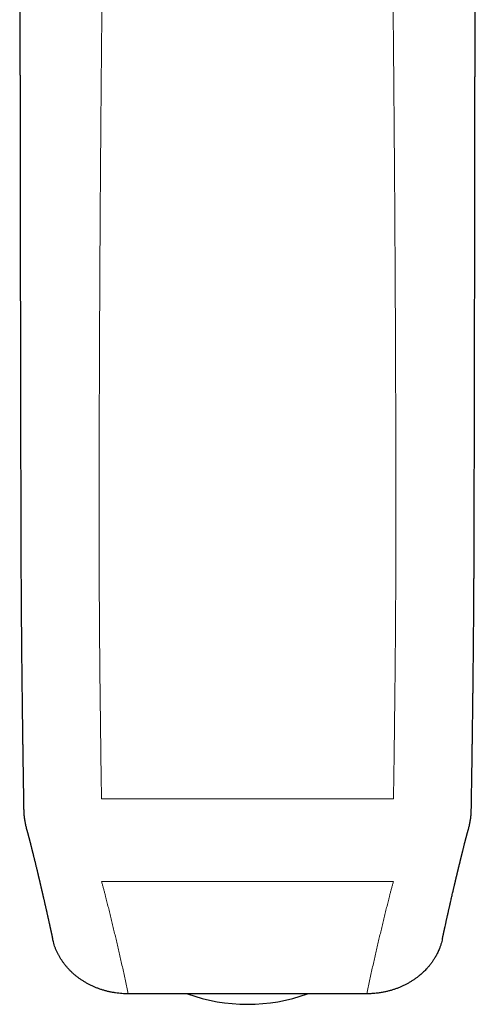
# Model space of a CAD drawing. Header units: millimetres. Extents: x 8 to 802, y 12 to 450.
# Tile 9 of 28: x 479 to 515, y 56 to 132. Entities that reach past the tile are written whole.
import ezdxf

# ---------------------------------------------------------------- set-up
doc = ezdxf.new("R2010")
doc.units = ezdxf.units.MM

msp = doc.modelspace()

# ---------------------------------------------------------------- linework, layer by layer
at = {"color": 8, "linetype": 'Continuous', "lineweight": 0}
for p, q in [((485.751, 71.514), (508.25, 71.514)), ((485.751, 65.165), (508.25, 65.165))]:
    msp.add_line(p, q, dxfattribs=at)
at = {"color": 7, "linetype": 'Continuous', "lineweight": 30}
msp.add_line((506.184, 56.507), (487.816, 56.507), dxfattribs=at)
msp.add_arc((497, 69.394), 13.697, 250.21769, 289.78464, dxfattribs=at)
at = {"color": 8, "linetype": 'Continuous', "lineweight": 0}
for points, knots in [([(486.18, 161.116), (486.175, 160.851), (486.165, 160.318), (486.15, 159.512), (486.135, 158.695), (486.12, 157.865), (486.105, 157.024), (486.09, 156.171), (486.075, 155.277), (486.06, 154.34), (486.044, 153.36), (486.029, 152.365), (486.013, 151.356), (485.998, 150.355), (485.984, 149.363), (485.97, 148.381), (485.958, 147.5), (485.947, 146.724), (485.94, 146.22), (485.936, 145.879), (485.933, 145.703), (485.931, 145.525), (485.929, 145.349), (485.926, 145.179), (485.919, 144.643), (485.908, 143.736), (485.891, 142.447), (485.875, 141.09), (485.858, 139.663), (485.84, 138.166), (485.824, 136.657), (485.807, 135.136), (485.791, 133.603), (485.778, 132.303), (485.768, 131.24), (485.76, 130.416), (485.752, 129.589), (485.744, 128.752), (485.734, 127.634), (485.722, 126.235), (485.708, 124.583), (485.694, 122.955), (485.682, 121.351), (485.67, 119.749), (485.659, 118.152), (485.649, 116.557), (485.639, 114.997), (485.63, 113.47), (485.622, 111.977), (485.614, 110.487), (485.607, 109.001), (485.6, 107.462), (485.593, 105.869), (485.587, 104.224), (485.582, 102.583), (485.577, 100.947), (485.573, 99.316), (485.57, 97.69), (485.567, 96.07), (485.566, 94.989), (485.565, 94.451)], [0, 0, 0, 0, 0.012622, 0.025407, 0.038356, 0.051469, 0.064746, 0.078186, 0.09179, 0.106944, 0.122296, 0.137846, 0.153594, 0.169541, 0.184603, 0.199838, 0.215245, 0.225509, 0.235847, 0.238567, 0.241293, 0.244023, 0.246759, 0.249448, 0.251866, 0.271546, 0.291317, 0.311181, 0.333866, 0.356671, 0.379595, 0.402638, 0.4258, 0.449082, 0.461423, 0.473797, 0.486204, 0.498649, 0.511423, 0.536428, 0.561319, 0.58521, 0.608995, 0.632673, 0.656246, 0.679712, 0.703072, 0.725, 0.746834, 0.768573, 0.790218, 0.811768, 0.835709, 0.859532, 0.883237, 0.906825, 0.930295, 0.953647, 0.976882, 1, 1, 1, 1]), ([(508.435, 94.451), (508.435, 95.009), (508.433, 96.128), (508.431, 97.807), (508.427, 99.492), (508.423, 101.183), (508.418, 102.879), (508.412, 104.58), (508.406, 106.239), (508.399, 107.855), (508.392, 109.428), (508.384, 111.005), (508.375, 112.586), (508.366, 114.171), (508.357, 115.76), (508.347, 117.353), (508.336, 118.95), (508.324, 120.55), (508.312, 122.154), (508.299, 123.761), (508.289, 125.07), (508.28, 126.079), (508.274, 126.789), (508.268, 127.5), (508.261, 128.21), (508.255, 128.914), (508.245, 129.922), (508.233, 131.231), (508.217, 132.82), (508.201, 134.379), (508.185, 135.905), (508.168, 137.42), (508.151, 138.924), (508.134, 140.415), (508.118, 141.766), (508.102, 142.981), (508.089, 144.017), (508.08, 144.753), (508.074, 145.199), (508.071, 145.4), (508.068, 145.608), (508.063, 146.028), (508.054, 146.655), (508.043, 147.486), (508.032, 148.309), (508.019, 149.202), (508.005, 150.165), (507.99, 151.193), (507.974, 152.207), (507.959, 153.206), (507.943, 154.19), (507.927, 155.16), (507.912, 156.089), (507.896, 156.979), (507.881, 157.83), (507.866, 158.668), (507.851, 159.495), (507.836, 160.31), (507.826, 160.848), (507.82, 161.116)], [0, 0, 0, 0, 0.023948, 0.048024, 0.072228, 0.096561, 0.121022, 0.145612, 0.170331, 0.193102, 0.215982, 0.238969, 0.262064, 0.285268, 0.308579, 0.331998, 0.355525, 0.379161, 0.402904, 0.426755, 0.450715, 0.461291, 0.471888, 0.482506, 0.493145, 0.503744, 0.514113, 0.538461, 0.562679, 0.585906, 0.609011, 0.631995, 0.654858, 0.677599, 0.700219, 0.716862, 0.733438, 0.747971, 0.750819, 0.754032, 0.757254, 0.760468, 0.773439, 0.786293, 0.799029, 0.811647, 0.827858, 0.84387, 0.859684, 0.875299, 0.890715, 0.905932, 0.920951, 0.934543, 0.947968, 0.961227, 0.974318, 0.987243, 1, 1, 1, 1]), ([(485.565, 94.451), (485.565, 94.108), (485.564, 93.424), (485.564, 92.392), (485.566, 91.359), (485.568, 90.324), (485.571, 89.286), (485.575, 88.247), (485.58, 87.172), (485.586, 86.06), (485.594, 84.911), (485.602, 83.761), (485.612, 82.609), (485.62, 81.84), (485.624, 81.455)], [0, 0, 0, 0, 0.080725, 0.161324, 0.241797, 0.322143, 0.402363, 0.482458, 0.562426, 0.650245, 0.737912, 0.825427, 0.91279, 1, 1, 1, 1]), ([(508.377, 81.455), (508.38, 81.805), (508.387, 82.504), (508.396, 83.551), (508.405, 84.597), (508.412, 85.642), (508.418, 86.685), (508.423, 87.727), (508.428, 88.802), (508.432, 89.909), (508.434, 91.049), (508.436, 92.186), (508.436, 93.321), (508.436, 94.074), (508.435, 94.451)], [0, 0, 0, 0, 0.0792761, 0.1586778, 0.2382053, 0.3178586, 0.3976378, 0.477543, 0.5575741, 0.6457539, 0.7340863, 0.8225714, 0.9112093, 1, 1, 1, 1]), ([(485.624, 81.455), (485.627, 81.14), (485.633, 80.512), (485.643, 79.57), (485.654, 78.631), (485.665, 77.696), (485.676, 76.765), (485.689, 75.782), (485.703, 74.749), (485.718, 73.666), (485.734, 72.589), (485.745, 71.872), (485.751, 71.514)], [0, 0, 0, 0, 0.095898, 0.191269, 0.286111, 0.380425, 0.474211, 0.567469, 0.676702, 0.785201, 0.892967, 1, 1, 1, 1]), ([(508.25, 71.514), (508.256, 71.878), (508.267, 72.608), (508.283, 73.705), (508.298, 74.808), (508.313, 75.917), (508.327, 77.025), (508.341, 78.131), (508.353, 79.235), (508.366, 80.344), (508.373, 81.084), (508.377, 81.455)], [0, 0, 0, 0, 0.108986, 0.218731, 0.329238, 0.440504, 0.552531, 0.663298, 0.774798, 0.887032, 1, 1, 1, 1]), ([(486.086, 63.915), (486.064, 64.001), (486.021, 64.171), (485.954, 64.425), (485.887, 64.675), (485.82, 64.921), (485.773, 65.084), (485.751, 65.165)], [0, 0, 0, 0, 0.205413, 0.408119, 0.608118, 0.805411, 1, 1, 1, 1]), ([(508.25, 65.165), (508.227, 65.084), (508.181, 64.921), (508.113, 64.675), (508.046, 64.425), (507.98, 64.171), (507.936, 64.001), (507.915, 63.915)], [0, 0, 0, 0, 0.194589, 0.391882, 0.591881, 0.794587, 1, 1, 1, 1]), ([(486.086, 63.915), (486.122, 63.771), (486.195, 63.482), (486.304, 63.046), (486.413, 62.606), (486.521, 62.161), (486.629, 61.714), (486.737, 61.266), (486.843, 60.816), (486.95, 60.362), (487.057, 59.9), (487.165, 59.431), (487.274, 58.955), (487.382, 58.474), (487.491, 57.988), (487.6, 57.498), (487.708, 57.004), (487.78, 56.673), (487.816, 56.507)], [0, 0, 0, 0, 0.0582964, 0.1171846, 0.1766647, 0.2367368, 0.2974008, 0.3575577, 0.4182858, 0.479585, 0.5414553, 0.6051772, 0.6694938, 0.7344052, 0.7999115, 0.8660128, 0.9327089, 1, 1, 1, 1]), ([(507.915, 63.915), (507.878, 63.771), (507.805, 63.482), (507.697, 63.046), (507.588, 62.606), (507.479, 62.161), (507.371, 61.714), (507.264, 61.266), (507.157, 60.816), (507.051, 60.362), (506.943, 59.9), (506.835, 59.431), (506.727, 58.955), (506.618, 58.474), (506.509, 57.988), (506.401, 57.498), (506.292, 57.004), (506.22, 56.673), (506.184, 56.507)], [0, 0, 0, 0, 0.0582964, 0.1171846, 0.1766647, 0.2367368, 0.2974008, 0.3575577, 0.4182858, 0.479585, 0.5414553, 0.6051772, 0.6694938, 0.7344052, 0.7999115, 0.8660128, 0.9327089, 1, 1, 1, 1])]:
    msp.add_open_spline(points, degree=3, knots=knots, dxfattribs=at)
at = {"color": 7, "linetype": 'Continuous', "lineweight": 30}
for points, knots in [([(479.444, 157.481), (479.444, 157.331), (479.444, 157.036), (479.444, 156.597), (479.445, 156.17), (479.445, 155.754), (479.445, 155.349), (479.445, 154.963), (479.445, 154.595), (479.445, 154.245), (479.445, 153.905), (479.446, 153.575), (479.446, 153.255), (479.446, 152.946), (479.446, 152.647), (479.446, 152.358), (479.446, 152.08), (479.447, 151.813), (479.447, 151.558), (479.447, 151.315), (479.447, 151.082), (479.447, 150.869), (479.447, 150.677), (479.447, 150.502), (479.447, 150.336), (479.448, 150.176), (479.448, 150.022), (479.448, 149.799), (479.448, 149.5), (479.448, 149.136), (479.448, 148.774), (479.449, 148.415), (479.449, 148.045), (479.449, 147.663), (479.449, 147.268), (479.45, 146.86), (479.45, 146.441), (479.45, 146.011), (479.451, 145.573), (479.451, 145.127), (479.451, 144.673), (479.452, 144.208), (479.452, 143.729), (479.452, 143.237), (479.453, 142.729), (479.453, 142.211), (479.454, 141.682), (479.454, 141.141), (479.455, 140.589), (479.455, 140.059), (479.456, 139.55), (479.456, 139.065), (479.456, 138.573), (479.457, 138.078), (479.457, 137.584), (479.458, 137.069), (479.458, 136.533), (479.459, 135.978), (479.459, 135.433), (479.46, 134.894), (479.461, 134.362), (479.461, 133.836), (479.462, 133.321), (479.462, 132.817), (479.463, 132.323), (479.463, 131.84), (479.464, 131.367), (479.464, 130.905), (479.465, 130.454), (479.465, 130.014), (479.466, 129.584), (479.466, 129.165), (479.467, 128.757), (479.467, 128.347), (479.468, 127.936), (479.468, 127.525), (479.469, 127.127), (479.469, 126.742), (479.47, 126.402), (479.47, 126.104), (479.47, 125.845), (479.471, 125.586), (479.471, 125.322), (479.471, 125.05), (479.472, 124.769), (479.472, 124.469), (479.473, 124.149), (479.473, 123.81), (479.473, 123.46), (479.474, 123.099), (479.474, 122.728), (479.475, 122.346), (479.475, 121.953), (479.476, 121.55), (479.477, 121.136), (479.477, 120.714), (479.478, 120.283), (479.478, 119.845), (479.479, 119.397), (479.48, 118.935), (479.48, 118.459), (479.481, 117.97), (479.482, 117.47), (479.483, 116.959), (479.484, 116.44), (479.484, 115.913), (479.485, 115.379), (479.486, 114.834), (479.487, 114.342), (479.488, 113.905), (479.488, 113.528), (479.489, 113.155), (479.489, 112.788), (479.49, 112.427), (479.491, 112.052), (479.491, 111.664), (479.492, 111.264), (479.493, 110.873), (479.493, 110.463), (479.494, 110.035), (479.495, 109.593), (479.496, 109.163), (479.496, 108.748), (479.497, 108.346), (479.498, 107.965), (479.498, 107.605), (479.499, 107.264), (479.5, 106.935), (479.5, 106.619), (479.501, 106.316), (479.501, 106.025), (479.502, 105.746), (479.502, 105.48), (479.503, 105.226), (479.503, 104.986), (479.504, 104.759), (479.504, 104.545), (479.505, 104.339), (479.505, 104.135), (479.505, 103.934), (479.506, 103.736), (479.506, 103.585), (479.506, 103.481), (479.506, 103.419), (479.506, 103.359), (479.507, 103.299), (479.507, 103.237), (479.507, 103.169), (479.507, 103.089), (479.507, 102.993), (479.507, 102.881), (479.508, 102.757), (479.508, 102.621), (479.508, 102.474), (479.509, 102.317), (479.509, 102.152), (479.509, 101.98), (479.51, 101.797), (479.51, 101.603), (479.51, 101.397), (479.511, 101.179), (479.511, 100.95), (479.512, 100.709), (479.512, 100.458), (479.513, 100.195), (479.514, 99.922), (479.514, 99.637), (479.515, 99.336), (479.515, 99.018), (479.516, 98.684), (479.517, 98.337), (479.518, 97.978), (479.519, 97.607), (479.519, 97.224), (479.52, 96.828), (479.521, 96.419), (479.522, 95.998), (479.523, 95.565), (479.524, 95.119), (479.525, 94.67), (479.526, 94.218), (479.527, 93.763), (479.528, 93.297), (479.53, 92.82), (479.53, 92.498), (479.531, 92.335)], [0, 0, 0, 0, 0.007357, 0.014524, 0.021499, 0.028283, 0.034875, 0.041277, 0.047137, 0.052827, 0.058348, 0.063698, 0.068878, 0.073888, 0.078728, 0.083397, 0.087897, 0.092226, 0.096313, 0.100235, 0.103993, 0.107587, 0.110508, 0.11331, 0.115994, 0.11856, 0.12101, 0.123441, 0.129315, 0.13539, 0.140985, 0.14674, 0.152656, 0.158732, 0.165085, 0.171604, 0.17829, 0.185142, 0.192161, 0.199217, 0.206434, 0.213812, 0.221351, 0.22921, 0.237237, 0.245431, 0.253793, 0.262323, 0.27102, 0.279886, 0.287386, 0.295002, 0.302734, 0.310559, 0.318301, 0.325925, 0.334758, 0.343428, 0.351932, 0.360273, 0.368614, 0.376784, 0.384783, 0.392611, 0.400267, 0.407752, 0.415066, 0.422208, 0.429179, 0.435978, 0.442606, 0.449062, 0.455347, 0.46146, 0.467986, 0.474304, 0.480415, 0.486318, 0.492013, 0.496073, 0.500021, 0.503931, 0.507967, 0.512134, 0.516432, 0.520861, 0.525884, 0.531066, 0.536406, 0.541906, 0.547564, 0.553381, 0.559357, 0.565492, 0.571786, 0.578238, 0.584731, 0.591377, 0.598176, 0.60513, 0.612367, 0.619764, 0.62732, 0.635036, 0.642912, 0.650802, 0.658846, 0.667045, 0.675398, 0.681052, 0.686745, 0.692352, 0.697859, 0.703266, 0.708574, 0.714702, 0.720691, 0.726541, 0.732253, 0.739073, 0.745684, 0.752087, 0.75828, 0.764264, 0.770039, 0.775293, 0.78036, 0.785242, 0.789937, 0.794446, 0.798769, 0.802905, 0.806855, 0.810619, 0.814197, 0.817528, 0.820687, 0.823731, 0.82667, 0.829728, 0.832665, 0.835481, 0.836402, 0.837309, 0.838203, 0.839082, 0.839964, 0.840956, 0.842078, 0.843552, 0.845203, 0.847032, 0.849038, 0.851222, 0.853583, 0.855972, 0.858518, 0.861223, 0.864086, 0.867106, 0.870326, 0.873707, 0.87725, 0.880955, 0.884822, 0.888851, 0.893043, 0.897397, 0.902132, 0.907046, 0.912138, 0.917408, 0.922856, 0.928483, 0.934289, 0.940273, 0.946437, 0.952779, 0.9593, 0.966, 0.972481, 0.979121, 0.985921, 0.992881, 1, 1, 1, 1]), ([(514.47, 92.335), (514.47, 92.5), (514.471, 92.826), (514.472, 93.309), (514.473, 93.78), (514.474, 94.24), (514.475, 94.689), (514.476, 95.126), (514.477, 95.551), (514.478, 95.972), (514.479, 96.387), (514.48, 96.796), (514.481, 97.193), (514.482, 97.578), (514.483, 97.95), (514.483, 98.31), (514.484, 98.657), (514.485, 98.993), (514.486, 99.316), (514.486, 99.627), (514.487, 99.925), (514.488, 100.206), (514.488, 100.471), (514.489, 100.719), (514.489, 100.956), (514.49, 101.182), (514.49, 101.408), (514.491, 101.632), (514.491, 101.854), (514.491, 102.061), (514.492, 102.254), (514.492, 102.432), (514.492, 102.597), (514.493, 102.737), (514.493, 102.856), (514.493, 102.955), (514.493, 103.045), (514.494, 103.126), (514.494, 103.198), (514.494, 103.263), (514.494, 103.367), (514.494, 103.517), (514.495, 103.716), (514.495, 103.924), (514.496, 104.133), (514.496, 104.342), (514.496, 104.552), (514.497, 104.77), (514.497, 104.999), (514.498, 105.241), (514.498, 105.49), (514.499, 105.745), (514.499, 106.007), (514.5, 106.28), (514.5, 106.564), (514.501, 106.859), (514.501, 107.165), (514.502, 107.481), (514.502, 107.809), (514.503, 108.148), (514.504, 108.495), (514.504, 108.851), (514.505, 109.215), (514.506, 109.59), (514.506, 109.977), (514.507, 110.378), (514.508, 110.791), (514.508, 111.215), (514.509, 111.65), (514.51, 112.063), (514.511, 112.452), (514.511, 112.816), (514.512, 113.187), (514.512, 113.564), (514.513, 114.004), (514.514, 114.503), (514.515, 115.054), (514.516, 115.595), (514.516, 116.125), (514.517, 116.644), (514.518, 117.168), (514.519, 117.695), (514.52, 118.225), (514.52, 118.742), (514.521, 119.248), (514.522, 119.74), (514.523, 120.22), (514.523, 120.676), (514.524, 121.107), (514.524, 121.514), (514.525, 121.911), (514.525, 122.298), (514.526, 122.675), (514.526, 123.041), (514.527, 123.397), (514.527, 123.743), (514.528, 124.078), (514.528, 124.403), (514.529, 124.718), (514.529, 125.018), (514.529, 125.302), (514.53, 125.571), (514.53, 125.835), (514.53, 126.099), (514.531, 126.396), (514.531, 126.728), (514.532, 127.097), (514.532, 127.479), (514.533, 127.873), (514.533, 128.279), (514.534, 128.689), (514.534, 129.102), (514.535, 129.518), (514.535, 129.946), (514.536, 130.383), (514.536, 130.832), (514.537, 131.291), (514.537, 131.761), (514.538, 132.241), (514.538, 132.732), (514.539, 133.231), (514.539, 133.736), (514.54, 134.249), (514.54, 134.772), (514.541, 135.308), (514.541, 135.858), (514.542, 136.421), (514.543, 136.995), (514.543, 137.578), (514.544, 138.128), (514.544, 138.637), (514.544, 139.1), (514.545, 139.557), (514.545, 140.007), (514.546, 140.489), (514.546, 141.003), (514.547, 141.547), (514.547, 142.079), (514.548, 142.6), (514.548, 143.11), (514.548, 143.609), (514.549, 144.096), (514.549, 144.572), (514.549, 145.036), (514.55, 145.49), (514.55, 145.933), (514.55, 146.362), (514.551, 146.778), (514.551, 147.181), (514.551, 147.574), (514.552, 147.956), (514.552, 148.328), (514.552, 148.69), (514.552, 149.041), (514.552, 149.33), (514.553, 149.559), (514.553, 149.731), (514.553, 149.899), (514.553, 150.068), (514.553, 150.24), (514.553, 150.426), (514.553, 150.626), (514.553, 150.843), (514.553, 151.07), (514.554, 151.307), (514.554, 151.555), (514.554, 151.813), (514.554, 152.091), (514.554, 152.39), (514.554, 152.711), (514.555, 153.043), (514.555, 153.388), (514.555, 153.746), (514.555, 154.116), (514.555, 154.499), (514.555, 154.894), (514.556, 155.301), (514.556, 155.717), (514.556, 156.144), (514.556, 156.579), (514.556, 157.026), (514.556, 157.328), (514.556, 157.481)], [0, 0, 0, 0, 0.007206, 0.014249, 0.021129, 0.027844, 0.034397, 0.040786, 0.047012, 0.053076, 0.059253, 0.065251, 0.071071, 0.076712, 0.082174, 0.087458, 0.092564, 0.097491, 0.102241, 0.106812, 0.111205, 0.115419, 0.119231, 0.122883, 0.126378, 0.129715, 0.132894, 0.136374, 0.139643, 0.142701, 0.145547, 0.148182, 0.150606, 0.152818, 0.154409, 0.155868, 0.157198, 0.158397, 0.159465, 0.160404, 0.161276, 0.164089, 0.167035, 0.170116, 0.17333, 0.176317, 0.179411, 0.182627, 0.186022, 0.189603, 0.19337, 0.197091, 0.200977, 0.205029, 0.209245, 0.213625, 0.218171, 0.222881, 0.227756, 0.232796, 0.238, 0.243272, 0.248702, 0.25429, 0.260038, 0.266052, 0.272231, 0.278574, 0.285081, 0.291753, 0.29711, 0.302568, 0.308127, 0.313788, 0.319528, 0.327973, 0.336264, 0.344401, 0.352384, 0.360212, 0.367887, 0.376083, 0.384097, 0.391927, 0.399575, 0.407039, 0.414321, 0.421421, 0.427768, 0.433961, 0.440002, 0.445889, 0.451623, 0.457203, 0.462631, 0.467905, 0.473026, 0.477994, 0.48281, 0.487472, 0.491727, 0.495847, 0.499835, 0.503852, 0.507987, 0.513462, 0.51913, 0.52499, 0.531042, 0.537287, 0.543724, 0.549969, 0.556385, 0.562971, 0.569729, 0.576657, 0.583756, 0.591025, 0.598466, 0.606076, 0.613858, 0.621666, 0.629639, 0.637776, 0.646078, 0.654699, 0.663491, 0.672453, 0.681585, 0.690888, 0.698263, 0.705542, 0.712718, 0.719791, 0.726761, 0.735501, 0.744073, 0.752477, 0.760714, 0.768782, 0.776683, 0.784417, 0.791966, 0.799349, 0.806565, 0.813614, 0.820496, 0.827093, 0.833529, 0.839805, 0.84592, 0.851874, 0.857667, 0.8633, 0.868772, 0.871574, 0.874332, 0.877046, 0.879718, 0.882462, 0.88535, 0.888664, 0.89215, 0.895806, 0.899634, 0.903632, 0.907801, 0.912141, 0.917113, 0.922291, 0.927676, 0.933268, 0.939067, 0.945072, 0.951284, 0.957703, 0.964328, 0.97116, 0.978071, 0.985182, 0.992491, 1, 1, 1, 1]), ([(479.531, 92.335), (479.531, 92.215), (479.532, 91.977), (479.533, 91.625), (479.534, 91.285), (479.535, 90.955), (479.536, 90.637), (479.537, 90.33), (479.538, 90.025), (479.54, 89.723), (479.541, 89.425), (479.542, 89.14), (479.544, 88.87), (479.545, 88.628), (479.546, 88.411), (479.547, 88.219), (479.548, 88.037), (479.549, 87.865), (479.55, 87.703), (479.551, 87.554), (479.552, 87.417), (479.553, 87.291), (479.554, 87.166), (479.554, 87.036), (479.555, 86.889), (479.556, 86.724), (479.558, 86.54), (479.559, 86.344), (479.561, 86.135), (479.562, 85.915), (479.564, 85.681), (479.566, 85.443), (479.568, 85.2), (479.57, 84.953), (479.572, 84.696), (479.574, 84.428), (479.576, 84.149), (479.579, 83.86), (479.582, 83.559), (479.584, 83.248), (479.588, 82.926), (479.591, 82.593), (479.594, 82.25), (479.598, 81.902), (479.602, 81.55), (479.605, 81.195), (479.609, 80.831), (479.614, 80.456), (479.617, 80.203), (479.618, 80.075)], [0, 0, 0, 0, 0.030195, 0.059444, 0.087742, 0.115085, 0.141468, 0.166887, 0.191338, 0.217111, 0.241704, 0.265112, 0.28733, 0.308354, 0.32496, 0.340732, 0.355669, 0.369768, 0.383029, 0.395448, 0.406387, 0.416576, 0.426474, 0.437072, 0.448405, 0.462435, 0.477452, 0.493457, 0.510452, 0.52844, 0.547423, 0.567402, 0.586594, 0.606628, 0.627505, 0.649227, 0.671797, 0.695217, 0.719487, 0.744612, 0.770592, 0.79743, 0.825128, 0.853688, 0.881407, 0.909896, 0.939157, 0.969191, 1, 1, 1, 1]), ([(514.382, 80.075), (514.384, 80.203), (514.387, 80.457), (514.391, 80.83), (514.395, 81.191), (514.399, 81.538), (514.402, 81.873), (514.406, 82.195), (514.409, 82.495), (514.411, 82.776), (514.414, 83.038), (514.416, 83.288), (514.419, 83.529), (514.421, 83.758), (514.423, 83.991), (514.425, 84.226), (514.427, 84.46), (514.429, 84.679), (514.43, 84.884), (514.432, 85.062), (514.433, 85.214), (514.434, 85.345), (514.435, 85.471), (514.436, 85.6), (514.437, 85.745), (514.438, 85.908), (514.44, 86.09), (514.441, 86.284), (514.442, 86.491), (514.444, 86.709), (514.445, 86.94), (514.447, 87.191), (514.449, 87.464), (514.451, 87.759), (514.452, 88.068), (514.454, 88.392), (514.456, 88.729), (514.458, 89.08), (514.459, 89.445), (514.461, 89.824), (514.463, 90.216), (514.464, 90.619), (514.466, 91.032), (514.467, 91.456), (514.469, 91.892), (514.469, 92.186), (514.47, 92.335)], [0, 0, 0, 0, 0.030953, 0.060889, 0.089808, 0.117714, 0.144608, 0.170494, 0.195373, 0.217298, 0.23838, 0.258622, 0.278026, 0.296593, 0.314325, 0.334504, 0.353485, 0.371272, 0.387866, 0.40327, 0.41454, 0.425078, 0.434991, 0.445373, 0.456508, 0.470332, 0.485162, 0.500997, 0.517834, 0.535671, 0.554505, 0.574334, 0.597291, 0.621445, 0.64679, 0.673323, 0.701039, 0.729932, 0.759997, 0.791228, 0.82362, 0.857166, 0.891231, 0.926396, 0.962654, 1, 1, 1, 1]), ([(479.618, 80.075), (479.62, 79.948), (479.623, 79.698), (479.627, 79.331), (479.632, 78.978), (479.636, 78.638), (479.64, 78.313), (479.644, 78.007), (479.647, 77.72), (479.651, 77.451), (479.654, 77.196), (479.658, 76.953), (479.66, 76.734), (479.663, 76.539), (479.665, 76.366), (479.668, 76.201), (479.67, 76.045), (479.672, 75.898), (479.675, 75.695), (479.678, 75.437), (479.683, 75.115), (479.688, 74.793), (479.692, 74.471), (479.696, 74.225), (479.698, 74.053), (479.7, 73.95), (479.701, 73.842), (479.703, 73.727), (479.705, 73.602), (479.707, 73.467), (479.709, 73.312), (479.712, 73.138), (479.715, 72.942), (479.718, 72.733), (479.722, 72.509), (479.726, 72.272), (479.73, 72.026), (479.734, 71.772), (479.738, 71.511), (479.742, 71.237), (479.747, 70.966), (479.75, 70.787), (479.751, 70.703)], [0, 0, 0, 0, 0.041041, 0.080562, 0.11856, 0.155033, 0.189978, 0.223393, 0.253495, 0.282233, 0.309605, 0.335609, 0.360244, 0.379726, 0.398256, 0.415832, 0.432453, 0.44812, 0.463, 0.497353, 0.530858, 0.566086, 0.600321, 0.633563, 0.644533, 0.65539, 0.666577, 0.678818, 0.692122, 0.706491, 0.721924, 0.741278, 0.762082, 0.78434, 0.808052, 0.833219, 0.859843, 0.886282, 0.914018, 0.943053, 0.973388, 1, 1, 1, 1]), ([(514.249, 70.702), (514.251, 70.788), (514.254, 70.97), (514.258, 71.244), (514.263, 71.521), (514.267, 71.785), (514.271, 72.037), (514.275, 72.276), (514.278, 72.502), (514.282, 72.719), (514.285, 72.926), (514.288, 73.123), (514.291, 73.307), (514.293, 73.476), (514.296, 73.632), (514.298, 73.774), (514.3, 73.904), (514.302, 74.027), (514.304, 74.147), (514.305, 74.268), (514.307, 74.391), (514.31, 74.573), (514.313, 74.816), (514.317, 75.066), (514.32, 75.265), (514.322, 75.411), (514.324, 75.559), (514.326, 75.708), (514.328, 75.861), (514.33, 76.021), (514.333, 76.195), (514.335, 76.388), (514.338, 76.598), (514.341, 76.821), (514.344, 77.057), (514.348, 77.305), (514.351, 77.567), (514.355, 77.84), (514.358, 78.127), (514.362, 78.425), (514.366, 78.735), (514.37, 79.054), (514.374, 79.384), (514.378, 79.725), (514.381, 79.957), (514.382, 80.075)], [0, 0, 0, 0, 0.027102, 0.057785, 0.087136, 0.115156, 0.141846, 0.167208, 0.191242, 0.21395, 0.236318, 0.257234, 0.276698, 0.294712, 0.311276, 0.326391, 0.340059, 0.35273, 0.365504, 0.378431, 0.391512, 0.404746, 0.436548, 0.4692, 0.484599, 0.50018, 0.515943, 0.531887, 0.548016, 0.564882, 0.582884, 0.603998, 0.626485, 0.650343, 0.675572, 0.702168, 0.730131, 0.75946, 0.790151, 0.822204, 0.855617, 0.889754, 0.925198, 0.961947, 1, 1, 1, 1]), ([(479.752, 70.703), (479.752, 70.678), (479.753, 70.605), (479.759, 70.484), (479.768, 70.339), (479.781, 70.194), (479.797, 70.05), (479.817, 69.906), (479.841, 69.762), (479.868, 69.62), (479.898, 69.477), (479.933, 69.336), (479.96, 69.229), (479.977, 69.17), (479.981, 69.158)], [0, 0, 0, 0, 0.047707, 0.140252, 0.232845, 0.325486, 0.418175, 0.510914, 0.603701, 0.696539, 0.789428, 0.882368, 0.975361, 1, 1, 1, 1]), ([(514.019, 69.158), (514.029, 69.192), (514.052, 69.273), (514.084, 69.401), (514.116, 69.542), (514.145, 69.683), (514.17, 69.826), (514.192, 69.968), (514.21, 70.112), (514.225, 70.255), (514.237, 70.4), (514.245, 70.544), (514.249, 70.645), (514.249, 70.698), (514.249, 70.702)], [0, 0, 0, 0, 0.068922, 0.160951, 0.253031, 0.345161, 0.43734, 0.529568, 0.621844, 0.714169, 0.806542, 0.898962, 0.99143, 1, 1, 1, 1]), ([(479.98, 69.158), (479.983, 69.15), (479.987, 69.134), (479.994, 69.11), (480, 69.088), (480.006, 69.069), (480.01, 69.054), (480.013, 69.042), (480.017, 69.029), (480.022, 69.011), (480.028, 68.988), (480.036, 68.962), (480.044, 68.932), (480.052, 68.902), (480.06, 68.873), (480.068, 68.845), (480.076, 68.816), (480.084, 68.786), (480.093, 68.755), (480.101, 68.726), (480.108, 68.697), (480.116, 68.667), (480.124, 68.637), (480.132, 68.608), (480.139, 68.581), (480.146, 68.555), (480.153, 68.531), (480.159, 68.508), (480.165, 68.486), (480.171, 68.464), (480.177, 68.439), (480.184, 68.413), (480.191, 68.385), (480.198, 68.359), (480.204, 68.334), (480.21, 68.312), (480.216, 68.291), (480.221, 68.272), (480.225, 68.254), (480.229, 68.237), (480.234, 68.219), (480.239, 68.199), (480.246, 68.175), (480.253, 68.147), (480.261, 68.115), (480.267, 68.092), (480.27, 68.08)], [0, 0, 0, 0, 0.022, 0.046191, 0.066969, 0.084309, 0.098763, 0.109401, 0.118589, 0.137471, 0.159541, 0.182933, 0.213293, 0.242178, 0.268915, 0.294222, 0.32144, 0.350348, 0.379482, 0.406724, 0.432467, 0.460051, 0.490205, 0.516082, 0.541092, 0.565222, 0.587957, 0.608644, 0.62805, 0.648413, 0.671196, 0.695893, 0.721089, 0.746708, 0.768381, 0.789439, 0.808706, 0.826169, 0.841817, 0.856838, 0.872005, 0.890622, 0.912707, 0.938282, 0.96737, 1, 1, 1, 1]), ([(513.731, 68.08), (513.734, 68.091), (513.739, 68.113), (513.747, 68.143), (513.754, 68.17), (513.76, 68.194), (513.766, 68.216), (513.771, 68.238), (513.777, 68.261), (513.783, 68.285), (513.79, 68.31), (513.797, 68.339), (513.805, 68.37), (513.815, 68.406), (513.825, 68.446), (513.837, 68.489), (513.848, 68.531), (513.859, 68.572), (513.869, 68.612), (513.88, 68.651), (513.89, 68.689), (513.901, 68.729), (513.911, 68.766), (513.921, 68.802), (513.929, 68.834), (513.938, 68.865), (513.945, 68.89), (513.95, 68.91), (513.955, 68.928), (513.961, 68.949), (513.967, 68.97), (513.973, 68.992), (513.979, 69.013), (513.985, 69.033), (513.99, 69.053), (513.997, 69.077), (514.004, 69.103), (514.012, 69.13), (514.017, 69.149), (514.02, 69.158)], [0, 0, 0, 0, 0.0305876, 0.0581543, 0.0827223, 0.1043118, 0.1229404, 0.1444785, 0.1650107, 0.1845682, 0.2097175, 0.2362393, 0.2645267, 0.2937502, 0.3350651, 0.3753574, 0.4127187, 0.4500889, 0.4896399, 0.5243935, 0.5591455, 0.5957768, 0.6341663, 0.664715, 0.6954639, 0.7248118, 0.7502461, 0.7654912, 0.782434, 0.8015895, 0.8225294, 0.8434692, 0.8642063, 0.8809871, 0.9003922, 0.922577, 0.9475191, 0.9751934, 1, 1, 1, 1]), ([(480.27, 68.08), (480.276, 68.056), (480.288, 68.009), (480.305, 67.941), (480.321, 67.876), (480.336, 67.816), (480.351, 67.758), (480.364, 67.706), (480.376, 67.658), (480.387, 67.614), (480.397, 67.574), (480.406, 67.537), (480.415, 67.503), (480.422, 67.473), (480.429, 67.447), (480.435, 67.423), (480.44, 67.403), (480.446, 67.377), (480.454, 67.345), (480.466, 67.299), (480.479, 67.244), (480.495, 67.18), (480.512, 67.111), (480.53, 67.039), (480.548, 66.965), (480.57, 66.875), (480.596, 66.771), (480.625, 66.651), (480.655, 66.529), (480.685, 66.407), (480.714, 66.286), (480.742, 66.17), (480.767, 66.068), (480.788, 65.98), (480.806, 65.905), (480.823, 65.833), (480.84, 65.764), (480.856, 65.699), (480.871, 65.635), (480.885, 65.574), (480.9, 65.513), (480.914, 65.453), (480.929, 65.391), (480.945, 65.324), (480.961, 65.253), (480.978, 65.185), (480.993, 65.119), (481.008, 65.057), (481.023, 64.993), (481.038, 64.929), (481.052, 64.868), (481.067, 64.808), (481.08, 64.75), (481.094, 64.69), (481.109, 64.627), (481.124, 64.563), (481.138, 64.501), (481.152, 64.442), (481.165, 64.386), (481.177, 64.334), (481.189, 64.284), (481.2, 64.233), (481.213, 64.179), (481.226, 64.122), (481.24, 64.06), (481.255, 63.995), (481.272, 63.925), (481.29, 63.846), (481.309, 63.761), (481.329, 63.673), (481.349, 63.588), (481.367, 63.506), (481.386, 63.427), (481.404, 63.346), (481.423, 63.264), (481.441, 63.181), (481.459, 63.102), (481.476, 63.028), (481.491, 62.963), (481.504, 62.906), (481.515, 62.857), (481.525, 62.809), (481.536, 62.759), (481.549, 62.703), (481.563, 62.639), (481.58, 62.567), (481.597, 62.491), (481.615, 62.409), (481.634, 62.324), (481.653, 62.238), (481.672, 62.152), (481.691, 62.066), (481.707, 61.993), (481.72, 61.934), (481.73, 61.89), (481.74, 61.846), (481.75, 61.802), (481.759, 61.757), (481.769, 61.712), (481.779, 61.668), (481.788, 61.628), (481.796, 61.591), (481.803, 61.558), (481.81, 61.529), (481.815, 61.503), (481.82, 61.48), (481.825, 61.457), (481.831, 61.432), (481.836, 61.408), (481.841, 61.384), (481.847, 61.36), (481.853, 61.332), (481.859, 61.302), (481.866, 61.271), (481.873, 61.238), (481.881, 61.203), (481.89, 61.162), (481.9, 61.116), (481.911, 61.065), (481.923, 61.009), (481.936, 60.95), (481.95, 60.886), (481.964, 60.818), (481.975, 60.768), (481.981, 60.74), (481.982, 60.736)], [0, 0, 0, 0, 0.009866, 0.019228, 0.028083, 0.03643, 0.044267, 0.05159, 0.058024, 0.063999, 0.069514, 0.074567, 0.079158, 0.083286, 0.086949, 0.090146, 0.092878, 0.095408, 0.10064, 0.106218, 0.114318, 0.123057, 0.132438, 0.142427, 0.152648, 0.162997, 0.179085, 0.195477, 0.212173, 0.229104, 0.245607, 0.261517, 0.276827, 0.287372, 0.297606, 0.307442, 0.31684, 0.325798, 0.334326, 0.342843, 0.350834, 0.359, 0.367438, 0.376474, 0.386136, 0.396427, 0.404559, 0.413047, 0.421867, 0.430574, 0.439006, 0.447162, 0.455042, 0.462644, 0.471805, 0.480525, 0.488853, 0.496935, 0.50478, 0.511691, 0.518405, 0.525112, 0.532387, 0.540272, 0.548612, 0.557544, 0.567069, 0.577191, 0.58957, 0.60156, 0.613144, 0.62432, 0.635086, 0.645442, 0.657322, 0.668606, 0.679288, 0.689368, 0.698841, 0.705858, 0.712499, 0.718841, 0.725493, 0.732584, 0.741715, 0.751488, 0.761905, 0.772945, 0.784561, 0.796753, 0.807962, 0.819621, 0.831732, 0.837598, 0.843566, 0.849635, 0.855688, 0.86142, 0.86788, 0.873851, 0.87933, 0.884318, 0.888812, 0.892812, 0.896131, 0.899142, 0.902306, 0.905663, 0.909211, 0.912171, 0.91532, 0.919073, 0.923504, 0.927462, 0.931839, 0.936637, 0.941855, 0.948298, 0.955286, 0.962821, 0.970904, 0.979538, 0.988723, 0.998461, 1, 1, 1, 1]), ([(512.018, 60.736), (512.02, 60.742), (512.026, 60.772), (512.038, 60.827), (512.054, 60.899), (512.068, 60.965), (512.081, 61.027), (512.094, 61.083), (512.105, 61.135), (512.115, 61.182), (512.125, 61.225), (512.133, 61.265), (512.141, 61.301), (512.149, 61.335), (512.155, 61.366), (512.161, 61.393), (512.167, 61.419), (512.173, 61.446), (512.179, 61.476), (512.187, 61.512), (512.196, 61.551), (512.205, 61.593), (512.215, 61.639), (512.239, 61.748), (512.267, 61.876), (512.3, 62.022), (512.322, 62.125), (512.345, 62.226), (512.367, 62.325), (512.388, 62.419), (512.408, 62.508), (512.427, 62.596), (512.447, 62.683), (512.467, 62.774), (512.488, 62.868), (512.511, 62.967), (512.533, 63.068), (512.557, 63.17), (512.582, 63.281), (512.609, 63.4), (512.638, 63.528), (512.67, 63.668), (512.705, 63.822), (512.745, 63.993), (512.785, 64.167), (512.821, 64.324), (512.853, 64.461), (512.88, 64.577), (512.907, 64.691), (512.933, 64.802), (512.955, 64.895), (512.972, 64.97), (512.986, 65.027), (512.999, 65.083), (513.011, 65.136), (513.023, 65.188), (513.035, 65.238), (513.047, 65.285), (513.057, 65.331), (513.068, 65.377), (513.08, 65.427), (513.093, 65.481), (513.106, 65.537), (513.12, 65.594), (513.133, 65.649), (513.145, 65.701), (513.157, 65.749), (513.168, 65.795), (513.178, 65.837), (513.187, 65.876), (513.196, 65.913), (513.205, 65.948), (513.213, 65.982), (513.222, 66.021), (513.233, 66.066), (513.246, 66.117), (513.258, 66.169), (513.271, 66.223), (513.285, 66.28), (513.299, 66.338), (513.313, 66.398), (513.328, 66.458), (513.344, 66.521), (513.36, 66.588), (513.376, 66.652), (513.391, 66.716), (513.406, 66.777), (513.422, 66.841), (513.438, 66.908), (513.455, 66.977), (513.473, 67.048), (513.488, 67.11), (513.501, 67.162), (513.512, 67.206), (513.524, 67.254), (513.537, 67.306), (513.551, 67.362), (513.566, 67.423), (513.582, 67.488), (513.599, 67.557), (513.618, 67.633), (513.638, 67.714), (513.66, 67.799), (513.683, 67.889), (513.706, 67.983), (513.723, 68.047), (513.731, 68.08)], [0, 0, 0, 0, 0.002222, 0.012545, 0.022221, 0.031251, 0.039638, 0.047251, 0.054247, 0.060626, 0.066392, 0.07176, 0.076723, 0.081283, 0.085439, 0.089193, 0.092544, 0.095843, 0.100149, 0.104946, 0.110234, 0.116012, 0.12228, 0.128932, 0.16024, 0.174359, 0.188409, 0.202225, 0.215549, 0.22838, 0.240503, 0.252158, 0.263887, 0.276086, 0.288986, 0.302369, 0.316231, 0.330207, 0.343954, 0.361615, 0.378889, 0.395846, 0.418731, 0.441921, 0.465515, 0.489775, 0.505806, 0.521622, 0.53712, 0.5523, 0.56713, 0.575158, 0.582939, 0.590472, 0.59776, 0.604803, 0.611601, 0.618324, 0.624098, 0.630385, 0.637185, 0.644495, 0.652315, 0.660258, 0.667776, 0.674825, 0.681408, 0.687646, 0.6934, 0.698673, 0.703637, 0.708429, 0.71305, 0.7175, 0.72462, 0.731381, 0.738416, 0.745813, 0.753571, 0.761689, 0.769671, 0.777972, 0.786588, 0.795572, 0.805065, 0.813149, 0.821569, 0.830326, 0.839417, 0.848841, 0.858597, 0.868693, 0.874104, 0.880092, 0.886656, 0.893795, 0.901506, 0.909787, 0.918636, 0.928051, 0.938517, 0.949599, 0.961291, 0.973592, 0.986496, 1, 1, 1, 1]), ([(487.816, 56.507), (487.735, 56.507), (487.571, 56.509), (487.327, 56.523), (487.082, 56.545), (486.837, 56.576), (486.591, 56.616), (486.345, 56.666), (486.102, 56.725), (485.863, 56.792), (485.631, 56.867), (485.405, 56.95), (485.183, 57.04), (484.963, 57.14), (484.747, 57.249), (484.534, 57.366), (484.327, 57.492), (484.128, 57.624), (483.938, 57.761), (483.756, 57.904), (483.58, 58.054), (483.411, 58.211), (483.249, 58.375), (483.093, 58.545), (482.946, 58.722), (482.808, 58.904), (482.68, 59.088), (482.561, 59.276), (482.451, 59.469), (482.35, 59.666), (482.257, 59.869), (482.174, 60.077), (482.1, 60.288), (482.044, 60.481), (482.005, 60.631), (481.988, 60.709), (481.983, 60.736)], [0, 0, 0, 0, 0.029605, 0.05926, 0.089068, 0.118929, 0.149382, 0.179891, 0.210569, 0.241303, 0.270908, 0.300564, 0.330375, 0.360238, 0.390699, 0.421215, 0.4519, 0.482642, 0.51221, 0.541828, 0.571839, 0.601849, 0.63207, 0.662291, 0.692917, 0.723597, 0.753428, 0.783309, 0.813343, 0.843427, 0.874093, 0.904812, 0.935694, 0.96663, 0.988281, 1, 1, 1, 1]), ([(512.017, 60.736), (512.011, 60.706), (511.99, 60.602), (511.942, 60.425), (511.874, 60.207), (511.801, 60.012), (511.729, 59.838), (511.663, 59.693), (511.596, 59.559), (511.529, 59.434), (511.458, 59.31), (511.368, 59.162), (511.256, 58.993), (511.117, 58.802), (510.968, 58.617), (510.825, 58.453), (510.69, 58.312), (510.573, 58.196), (510.46, 58.091), (510.35, 57.993), (510.237, 57.899), (510.097, 57.787), (509.927, 57.662), (509.725, 57.525), (509.516, 57.395), (509.302, 57.275), (509.087, 57.164), (508.869, 57.063), (508.645, 56.969), (508.416, 56.883), (508.182, 56.806), (507.944, 56.736), (507.701, 56.676), (507.485, 56.631), (507.298, 56.597), (507.141, 56.573), (506.984, 56.553), (506.825, 56.536), (506.666, 56.523), (506.506, 56.514), (506.345, 56.508), (506.238, 56.507), (506.184, 56.507)], [0, 0, 0, 0, 0.013002, 0.044374, 0.075999, 0.107683, 0.130612, 0.153564, 0.172831, 0.192098, 0.21142, 0.230741, 0.262085, 0.293487, 0.325154, 0.356881, 0.379509, 0.402159, 0.421174, 0.440189, 0.459258, 0.478326, 0.509263, 0.540257, 0.571513, 0.602828, 0.632647, 0.662519, 0.692685, 0.722852, 0.753237, 0.783622, 0.814314, 0.845063, 0.864317, 0.883571, 0.902881, 0.922191, 0.941615, 0.961038, 0.980519, 1, 1, 1, 1])]:
    msp.add_open_spline(points, degree=3, knots=knots, dxfattribs=at)

doc.saveas('drawing.dxf')
